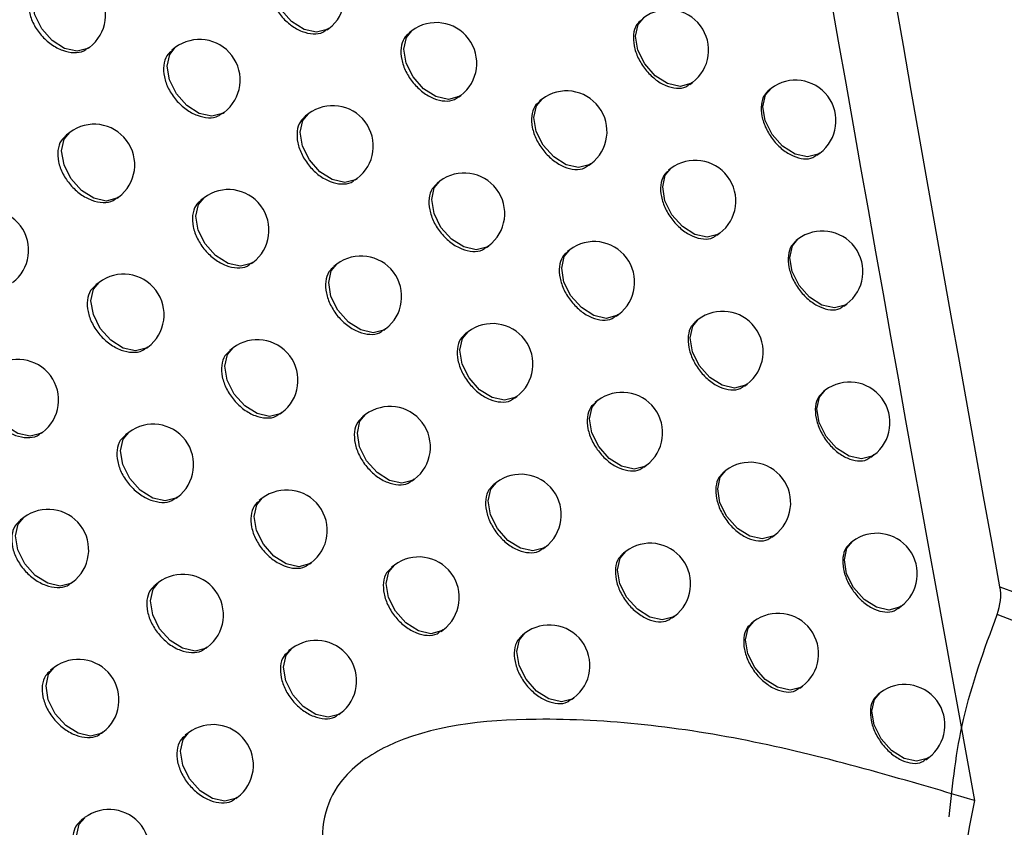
# Model space of a CAD drawing. Header units: millimetres. Extents: x 15231 to 16570, y 10019 to 11489.
# Tile 64 of 206: x 16375 to 16387, y 10246 to 10256. Entities that reach past the tile are written whole.
import ezdxf

# ---------------------------------------------------------------- set-up
doc = ezdxf.new("R2010")
doc.units = ezdxf.units.MM

msp = doc.modelspace()

# ---------------------------------------------------------------- linework, layer by layer
at = {"color": 7, "linetype": 'Continuous', "lineweight": 25}
for p, q in [((16378.936, 10255.812), (16378.958, 10255.828)), ((16379.983, 10255.798), (16379.949, 10255.772)), ((16375.987, 10255.582), (16376.003, 10255.594)), ((16377.062, 10255.59), (16377.021, 10255.559)), ((16383.415, 10255.136), (16383.447, 10255.16)), ((16384.416, 10255.088), (16384.392, 10255.07)), ((16380.56, 10254.981), (16380.586, 10255)), ((16381.591, 10254.955), (16381.56, 10254.932)), ((16377.645, 10254.777), (16377.665, 10254.792)), ((16378.705, 10254.773), (16378.667, 10254.745)), ((16375.76, 10254.544), (16375.717, 10254.511)), ((16384.983, 10254.263), (16385.019, 10254.29)), ((16382.164, 10254.135), (16382.193, 10254.157)), ((16383.179, 10254.098), (16383.152, 10254.077)), ((16379.284, 10253.958), (16379.307, 10253.975)), ((16380.328, 10253.942), (16380.294, 10253.916)), ((16376.346, 10253.733), (16376.363, 10253.746)), ((16377.418, 10253.738), (16377.378, 10253.708)), ((16383.749, 10253.275), (16383.782, 10253.3)), ((16380.904, 10253.124), (16380.931, 10253.144)), ((16384.748, 10253.226), (16384.724, 10253.207)), ((16381.932, 10253.096), (16381.902, 10253.073)), ((16378, 10252.925), (16378.02, 10252.94)), ((16379.056, 10252.918), (16379.019, 10252.891)), ((16376.123, 10252.694), (16376.08, 10252.662)), ((16385.315, 10252.4), (16385.351, 10252.427)), ((16382.505, 10252.276), (16382.535, 10252.298)), ((16383.517, 10252.236), (16383.49, 10252.216)), ((16379.635, 10252.102), (16379.659, 10252.12)), ((16380.676, 10252.084), (16380.642, 10252.059)), ((16376.708, 10251.883), (16376.725, 10251.896)), ((16377.776, 10251.885), (16377.736, 10251.855)), ((16384.087, 10251.413), (16384.12, 10251.438)), ((16385.083, 10251.362), (16385.06, 10251.344)), ((16381.251, 10251.266), (16381.278, 10251.286)), ((16382.276, 10251.236), (16382.247, 10251.213)), ((16378.358, 10251.071), (16378.378, 10251.087)), ((16379.41, 10251.062), (16379.374, 10251.035)), ((16375.409, 10250.832), (16375.423, 10250.843)), ((16376.488, 10250.843), (16376.446, 10250.811)), ((16385.649, 10250.536), (16385.686, 10250.564)), ((16382.848, 10250.415), (16382.879, 10250.438)), ((16383.858, 10250.373), (16383.832, 10250.354)), ((16379.988, 10250.246), (16380.013, 10250.264)), ((16381.026, 10250.225), (16380.993, 10250.201)), ((16377.072, 10250.031), (16377.09, 10250.045)), ((16378.137, 10250.031), (16378.098, 10250.002)), ((16375.193, 10249.792), (16375.148, 10249.758)), ((16384.427, 10249.55), (16384.461, 10249.575)), ((16385.421, 10249.497), (16385.398, 10249.479)), ((16381.601, 10249.406), (16381.628, 10249.427)), ((16382.623, 10249.374), (16382.594, 10249.352)), ((16378.718, 10249.216), (16378.739, 10249.233)), ((16379.767, 10249.205), (16379.732, 10249.178)), ((16375.78, 10248.982), (16375.795, 10248.994)), ((16376.855, 10248.99), (16376.814, 10248.959)), ((16385.987, 10248.671), (16386.024, 10248.699)), ((16383.195, 10248.553), (16383.226, 10248.576)), ((16384.202, 10248.509), (16384.176, 10248.49)), ((16380.344, 10248.388), (16380.369, 10248.407)), ((16381.379, 10248.365), (16381.347, 10248.341)), ((16377.439, 10248.178), (16377.458, 10248.192)), ((16378.5, 10248.175), (16378.462, 10248.147)), ((16375.567, 10247.941), (16375.523, 10247.908)), ((16384.77, 10247.685), (16384.804, 10247.711)), ((16381.953, 10247.546), (16381.981, 10247.567)), ((16385.762, 10247.631), (16385.739, 10247.614)), ((16379.08, 10247.36), (16379.102, 10247.377)), ((16376.153, 10247.131), (16376.17, 10247.143)), ((16377.225, 10247.136), (16377.185, 10247.106)), ((16386.327, 10246.804), (16386.364, 10246.833)), ((16377.808, 10246.323), (16377.828, 10246.338)), ((16375.944, 10246.089), (16375.901, 10246.057))]:
    msp.add_line(p, q, dxfattribs=at)
at = {"color": 7, "linetype": 'Continuous', "lineweight": 25, "flags": 128}
for points in [[(16378.958, 10255.828), (16378.937, 10255.814), (16378.806, 10255.781), (16378.652, 10255.815), (16378.499, 10255.912), (16378.369, 10256.057), (16378.284, 10256.228), (16378.255, 10256.399), (16378.288, 10256.544), (16378.356, 10256.626)], [(16376.003, 10255.594), (16375.982, 10255.58), (16375.85, 10255.546), (16375.696, 10255.581), (16375.543, 10255.678), (16375.414, 10255.823), (16375.328, 10255.994), (16375.3, 10256.165), (16375.332, 10256.309), (16375.4, 10256.392)], [(16383.447, 10255.16), (16383.426, 10255.146), (16383.294, 10255.112), (16383.14, 10255.147), (16382.987, 10255.244), (16382.858, 10255.389), (16382.772, 10255.56), (16382.744, 10255.731), (16382.776, 10255.876), (16382.844, 10255.958)], [(16380.586, 10255), (16380.565, 10254.986), (16380.433, 10254.952), (16380.279, 10254.987), (16380.126, 10255.084), (16379.997, 10255.229), (16379.911, 10255.4), (16379.883, 10255.571), (16379.915, 10255.716), (16379.983, 10255.798)], [(16377.665, 10254.792), (16377.644, 10254.778), (16377.512, 10254.744), (16377.358, 10254.778), (16377.205, 10254.876), (16377.076, 10255.021), (16376.99, 10255.192), (16376.962, 10255.363), (16376.994, 10255.507), (16377.062, 10255.59)], [(16385.019, 10254.29), (16384.998, 10254.276), (16384.866, 10254.242), (16384.712, 10254.277), (16384.559, 10254.374), (16384.43, 10254.519), (16384.344, 10254.69), (16384.316, 10254.861), (16384.348, 10255.006), (16384.416, 10255.088)], [(16382.193, 10254.157), (16382.173, 10254.143), (16382.041, 10254.11), (16381.887, 10254.144), (16381.734, 10254.241), (16381.604, 10254.386), (16381.519, 10254.557), (16381.49, 10254.728), (16381.523, 10254.873), (16381.591, 10254.955)], [(16379.307, 10253.975), (16379.286, 10253.961), (16379.155, 10253.927), (16379.001, 10253.962), (16378.847, 10254.059), (16378.718, 10254.204), (16378.633, 10254.375), (16378.604, 10254.546), (16378.637, 10254.691), (16378.705, 10254.773)], [(16376.363, 10253.746), (16376.342, 10253.732), (16376.211, 10253.698), (16376.056, 10253.732), (16375.903, 10253.829), (16375.774, 10253.975), (16375.689, 10254.146), (16375.66, 10254.316), (16375.693, 10254.461), (16375.76, 10254.544)], [(16383.782, 10253.3), (16383.761, 10253.286), (16383.629, 10253.252), (16383.475, 10253.286), (16383.322, 10253.384), (16383.193, 10253.529), (16383.107, 10253.7), (16383.079, 10253.871), (16383.111, 10254.015), (16383.179, 10254.098)], [(16380.931, 10253.144), (16380.91, 10253.13), (16380.778, 10253.096), (16380.624, 10253.131), (16380.471, 10253.228), (16380.342, 10253.373), (16380.256, 10253.544), (16380.228, 10253.715), (16380.26, 10253.859), (16380.328, 10253.942)], [(16378.02, 10252.94), (16377.999, 10252.926), (16377.868, 10252.892), (16377.714, 10252.927), (16377.56, 10253.024), (16377.431, 10253.169), (16377.346, 10253.34), (16377.317, 10253.511), (16377.35, 10253.656), (16377.418, 10253.738)], [(16385.351, 10252.427), (16385.33, 10252.413), (16385.199, 10252.38), (16385.044, 10252.414), (16384.891, 10252.511), (16384.762, 10252.656), (16384.676, 10252.827), (16384.648, 10252.998), (16384.68, 10253.143), (16384.748, 10253.226)], [(16382.535, 10252.298), (16382.514, 10252.284), (16382.382, 10252.25), (16382.228, 10252.285), (16382.075, 10252.382), (16381.946, 10252.527), (16381.86, 10252.698), (16381.832, 10252.869), (16381.864, 10253.014), (16381.932, 10253.096)], [(16379.659, 10252.12), (16379.638, 10252.106), (16379.506, 10252.073), (16379.352, 10252.107), (16379.199, 10252.204), (16379.07, 10252.349), (16378.984, 10252.52), (16378.956, 10252.691), (16378.988, 10252.836), (16379.056, 10252.918)], [(16376.725, 10251.896), (16376.705, 10251.882), (16376.573, 10251.848), (16376.419, 10251.883), (16376.266, 10251.98), (16376.136, 10252.125), (16376.051, 10252.296), (16376.022, 10252.467), (16376.055, 10252.611), (16376.123, 10252.694)], [(16384.12, 10251.438), (16384.099, 10251.424), (16383.967, 10251.39), (16383.813, 10251.425), (16383.66, 10251.522), (16383.531, 10251.667), (16383.445, 10251.838), (16383.417, 10252.009), (16383.449, 10252.154), (16383.517, 10252.236)], [(16381.278, 10251.286), (16381.257, 10251.272), (16381.126, 10251.239), (16380.972, 10251.273), (16380.818, 10251.37), (16380.689, 10251.515), (16380.604, 10251.686), (16380.575, 10251.857), (16380.608, 10252.002), (16380.676, 10252.084)], [(16378.378, 10251.087), (16378.358, 10251.073), (16378.226, 10251.039), (16378.072, 10251.074), (16377.919, 10251.171), (16377.789, 10251.316), (16377.704, 10251.487), (16377.675, 10251.658), (16377.708, 10251.803), (16377.776, 10251.885)], [(16375.423, 10250.843), (16375.402, 10250.829), (16375.271, 10250.795), (16375.117, 10250.83), (16374.963, 10250.927), (16374.834, 10251.072), (16374.749, 10251.243), (16374.72, 10251.414), (16374.753, 10251.558), (16374.821, 10251.641)], [(16385.686, 10250.564), (16385.665, 10250.55), (16385.533, 10250.516), (16385.379, 10250.55), (16385.226, 10250.648), (16385.097, 10250.793), (16385.011, 10250.964), (16384.983, 10251.135), (16385.015, 10251.279), (16385.083, 10251.362)], [(16382.879, 10250.438), (16382.858, 10250.424), (16382.726, 10250.39), (16382.572, 10250.425), (16382.419, 10250.522), (16382.29, 10250.667), (16382.204, 10250.838), (16382.176, 10251.009), (16382.208, 10251.153), (16382.276, 10251.236)], [(16380.013, 10250.264), (16379.992, 10250.25), (16379.86, 10250.217), (16379.706, 10250.251), (16379.553, 10250.348), (16379.424, 10250.493), (16379.338, 10250.664), (16379.31, 10250.835), (16379.342, 10250.98), (16379.41, 10251.062)], [(16377.09, 10250.045), (16377.07, 10250.031), (16376.938, 10249.997), (16376.784, 10250.032), (16376.631, 10250.129), (16376.501, 10250.274), (16376.416, 10250.445), (16376.387, 10250.616), (16376.42, 10250.76), (16376.488, 10250.843)], [(16384.461, 10249.575), (16384.44, 10249.561), (16384.308, 10249.528), (16384.154, 10249.562), (16384.001, 10249.659), (16383.872, 10249.804), (16383.786, 10249.975), (16383.758, 10250.146), (16383.79, 10250.291), (16383.858, 10250.373)], [(16381.628, 10249.427), (16381.608, 10249.413), (16381.476, 10249.38), (16381.322, 10249.414), (16381.169, 10249.511), (16381.039, 10249.656), (16380.954, 10249.827), (16380.925, 10249.998), (16380.958, 10250.143), (16381.026, 10250.225)], [(16378.739, 10249.233), (16378.718, 10249.219), (16378.587, 10249.185), (16378.433, 10249.219), (16378.279, 10249.317), (16378.15, 10249.462), (16378.065, 10249.633), (16378.036, 10249.804), (16378.069, 10249.948), (16378.137, 10250.031)], [(16375.795, 10248.994), (16375.774, 10248.98), (16375.643, 10248.946), (16375.489, 10248.981), (16375.335, 10249.078), (16375.206, 10249.223), (16375.121, 10249.394), (16375.092, 10249.565), (16375.125, 10249.709), (16375.193, 10249.792)], [(16386.024, 10248.699), (16386.003, 10248.685), (16385.871, 10248.651), (16385.717, 10248.685), (16385.564, 10248.783), (16385.435, 10248.928), (16385.349, 10249.099), (16385.321, 10249.27), (16385.353, 10249.414), (16385.421, 10249.497)], [(16383.226, 10248.576), (16383.205, 10248.562), (16383.073, 10248.529), (16382.919, 10248.563), (16382.766, 10248.66), (16382.637, 10248.805), (16382.551, 10248.976), (16382.523, 10249.147), (16382.555, 10249.292), (16382.623, 10249.374)], [(16380.369, 10248.407), (16380.349, 10248.393), (16380.217, 10248.359), (16380.063, 10248.394), (16379.91, 10248.491), (16379.78, 10248.636), (16379.695, 10248.807), (16379.666, 10248.978), (16379.699, 10249.122), (16379.767, 10249.205)], [(16377.458, 10248.192), (16377.437, 10248.178), (16377.306, 10248.145), (16377.151, 10248.179), (16376.998, 10248.276), (16376.869, 10248.421), (16376.784, 10248.592), (16376.755, 10248.763), (16376.788, 10248.908), (16376.855, 10248.99)], [(16384.804, 10247.711), (16384.783, 10247.697), (16384.652, 10247.664), (16384.498, 10247.698), (16384.344, 10247.795), (16384.215, 10247.94), (16384.13, 10248.111), (16384.101, 10248.282), (16384.134, 10248.427), (16384.202, 10248.509)], [(16381.981, 10247.567), (16381.961, 10247.553), (16381.829, 10247.519), (16381.675, 10247.554), (16381.522, 10247.651), (16381.392, 10247.796), (16381.307, 10247.967), (16381.278, 10248.138), (16381.311, 10248.283), (16381.379, 10248.365)], [(16379.102, 10247.377), (16379.082, 10247.363), (16378.95, 10247.329), (16378.796, 10247.364), (16378.643, 10247.461), (16378.513, 10247.606), (16378.428, 10247.777), (16378.399, 10247.948), (16378.432, 10248.093), (16378.5, 10248.175)], [(16376.17, 10247.143), (16376.149, 10247.129), (16376.017, 10247.096), (16375.863, 10247.13), (16375.71, 10247.227), (16375.581, 10247.372), (16375.495, 10247.543), (16375.467, 10247.714), (16375.499, 10247.859), (16375.567, 10247.941)], [(16386.364, 10246.833), (16386.344, 10246.819), (16386.212, 10246.785), (16386.058, 10246.819), (16385.905, 10246.916), (16385.775, 10247.062), (16385.69, 10247.233), (16385.661, 10247.403), (16385.694, 10247.548), (16385.762, 10247.631)], [(16377.828, 10246.338), (16377.807, 10246.324), (16377.676, 10246.291), (16377.521, 10246.325), (16377.368, 10246.422), (16377.239, 10246.567), (16377.154, 10246.738), (16377.125, 10246.909), (16377.158, 10247.054), (16377.225, 10247.136)], [(16376.547, 10245.291), (16376.526, 10245.277), (16376.394, 10245.243), (16376.24, 10245.278), (16376.087, 10245.375), (16375.958, 10245.52), (16375.872, 10245.691), (16375.844, 10245.862), (16375.876, 10246.007), (16375.944, 10246.089)]]:
    msp.add_lwpolyline(points, dxfattribs=at)
at = {"color": 7, "linetype": 'Continuous', "lineweight": 25}
for centre in [(16378.657, 10256.227), (16375.702, 10255.993), (16383.145, 10255.559), (16380.284, 10255.399), (16377.363, 10255.191), (16384.718, 10254.689), (16381.892, 10254.556), (16379.006, 10254.374), (16376.062, 10254.145), (16383.481, 10253.699), (16380.629, 10253.543), (16377.719, 10253.339), (16374.752, 10253.09), (16385.05, 10252.827), (16382.233, 10252.697), (16379.357, 10252.519), (16376.424, 10252.295), (16383.819, 10251.837), (16380.977, 10251.685), (16378.077, 10251.486), (16375.122, 10251.242), (16385.385, 10250.963), (16382.578, 10250.837), (16379.712, 10250.663), (16376.789, 10250.444), (16384.159, 10249.974), (16381.327, 10249.826), (16378.438, 10249.632), (16375.494, 10249.393), (16385.722, 10249.098), (16382.924, 10248.975), (16380.068, 10248.806), (16377.157, 10248.591), (16384.503, 10248.11), (16381.68, 10247.966), (16378.801, 10247.776), (16375.868, 10247.542), (16386.063, 10247.232), (16377.527, 10246.737), (16376.245, 10245.69)]:
    msp.add_arc(centre, 0.5, 307.0492, 127.0492, dxfattribs=at)
for points, knots in [([(16386.844, 10343.726), (16386.922, 10342.738), (16387.08, 10340.762), (16387.325, 10337.794), (16387.576, 10334.823), (16387.836, 10331.849), (16388.102, 10328.872), (16388.376, 10325.891), (16388.657, 10322.908), (16388.945, 10319.921), (16389.24, 10316.931), (16389.543, 10313.938), (16389.853, 10310.942), (16390.171, 10307.943), (16390.495, 10304.941), (16390.827, 10301.935), (16391.166, 10298.926), (16391.628, 10294.909), (16392.224, 10289.878), (16392.967, 10283.829), (16393.74, 10277.77), (16394.542, 10271.7), (16395.372, 10265.62), (16396.232, 10259.53), (16397.118, 10253.429), (16397.734, 10249.354), (16398.041, 10247.316)], [0, 0, 0, 0, 0.031233, 0.062465, 0.093696, 0.124926, 0.156156, 0.187386, 0.218616, 0.249847, 0.281078, 0.31231, 0.343544, 0.374779, 0.406016, 0.437255, 0.468497, 0.499741, 0.56229, 0.624831, 0.687364, 0.749893, 0.812419, 0.874944, 0.93747, 1, 1, 1, 1]), ([(16376.53, 10312.237), (16377.966, 10301.399), (16379.546, 10290.479), (16383.01, 10268.486), (16384.891, 10257.424), (16386.928, 10246.301)], [0, 0, 0, 0, 0.5, 0.5, 1, 1, 1, 1]), ([(16378.321, 10256.594), (16378.297, 10256.574), (16378.244, 10256.53), (16378.21, 10256.414), (16378.217, 10256.271), (16378.271, 10256.119), (16378.365, 10255.978), (16378.488, 10255.861), (16378.628, 10255.783), (16378.765, 10255.755), (16378.873, 10255.766), (16378.917, 10255.804), (16378.932, 10255.817)], [0, 0, 0, 0, 0.085246, 0.192581, 0.299861, 0.407132, 0.514449, 0.621838, 0.729289, 0.836761, 0.944208, 1, 1, 1, 1]), ([(16375.359, 10256.354), (16375.335, 10256.334), (16375.281, 10256.289), (16375.246, 10256.173), (16375.253, 10256.03), (16375.308, 10255.879), (16375.403, 10255.739), (16375.529, 10255.625), (16375.672, 10255.549), (16375.812, 10255.522), (16375.922, 10255.536), (16375.968, 10255.574), (16375.983, 10255.588)], [0, 0, 0, 0, 0.085342, 0.192594, 0.299669, 0.406707, 0.51387, 0.621254, 0.728846, 0.836538, 0.944186, 1, 1, 1, 1]), ([(16382.819, 10255.933), (16382.797, 10255.914), (16382.745, 10255.871), (16382.713, 10255.756), (16382.719, 10255.613), (16382.771, 10255.46), (16382.862, 10255.316), (16382.982, 10255.197), (16383.116, 10255.115), (16383.249, 10255.083), (16383.353, 10255.092), (16383.396, 10255.129), (16383.41, 10255.141)], [0, 0, 0, 0, 0.085152, 0.19253, 0.299903, 0.407272, 0.514638, 0.622004, 0.729373, 0.836752, 0.944142, 1, 1, 1, 1]), ([(16379.952, 10255.769), (16379.928, 10255.749), (16379.876, 10255.705), (16379.843, 10255.59), (16379.849, 10255.446), (16379.903, 10255.294), (16379.995, 10255.152), (16380.117, 10255.034), (16380.255, 10254.955), (16380.391, 10254.925), (16380.497, 10254.936), (16380.541, 10254.974), (16380.556, 10254.986)], [0, 0, 0, 0, 0.085208, 0.192569, 0.299914, 0.407259, 0.514622, 0.622009, 0.729412, 0.836814, 0.944204, 1, 1, 1, 1]), ([(16377.024, 10255.555), (16377, 10255.535), (16376.947, 10255.491), (16376.913, 10255.374), (16376.92, 10255.231), (16376.974, 10255.08), (16377.069, 10254.939), (16377.193, 10254.824), (16377.334, 10254.747), (16377.473, 10254.719), (16377.581, 10254.731), (16377.626, 10254.77), (16377.641, 10254.783)], [0, 0, 0, 0, 0.085282, 0.192588, 0.299791, 0.406977, 0.514236, 0.621624, 0.729128, 0.83668, 0.944201, 1, 1, 1, 1]), ([(16384.395, 10255.066), (16384.372, 10255.047), (16384.322, 10255.005), (16384.29, 10254.89), (16384.296, 10254.747), (16384.348, 10254.594), (16384.438, 10254.449), (16384.555, 10254.328), (16384.688, 10254.246), (16384.82, 10254.212), (16384.923, 10254.22), (16384.965, 10254.256), (16384.979, 10254.269)], [0, 0, 0, 0, 0.085124, 0.192497, 0.299837, 0.407157, 0.514477, 0.621818, 0.729196, 0.836617, 0.944067, 1, 1, 1, 1]), ([(16381.563, 10254.928), (16381.54, 10254.909), (16381.489, 10254.866), (16381.455, 10254.75), (16381.462, 10254.607), (16381.515, 10254.455), (16381.606, 10254.311), (16381.727, 10254.193), (16381.863, 10254.112), (16381.997, 10254.081), (16382.102, 10254.091), (16382.145, 10254.128), (16382.16, 10254.141)], [0, 0, 0, 0, 0.085176, 0.192551, 0.299925, 0.407301, 0.514679, 0.622058, 0.729435, 0.836808, 0.94418, 1, 1, 1, 1]), ([(16378.67, 10254.741), (16378.647, 10254.722), (16378.594, 10254.677), (16378.56, 10254.561), (16378.567, 10254.418), (16378.621, 10254.267), (16378.714, 10254.125), (16378.837, 10254.008), (16378.976, 10253.93), (16379.114, 10253.901), (16379.221, 10253.913), (16379.265, 10253.95), (16379.28, 10253.963)], [0, 0, 0, 0, 0.085237, 0.192579, 0.299875, 0.407166, 0.514494, 0.621883, 0.729322, 0.836775, 0.944208, 1, 1, 1, 1]), ([(16375.72, 10254.507), (16375.696, 10254.487), (16375.642, 10254.442), (16375.607, 10254.325), (16375.614, 10254.183), (16375.669, 10254.032), (16375.764, 10253.892), (16375.89, 10253.777), (16376.032, 10253.701), (16376.172, 10253.674), (16376.282, 10253.687), (16376.327, 10253.726), (16376.342, 10253.739)], [0, 0, 0, 0, 0.085325, 0.192592, 0.299701, 0.406778, 0.513967, 0.621351, 0.728919, 0.836574, 0.944188, 1, 1, 1, 1]), ([(16383.155, 10254.073), (16383.132, 10254.054), (16383.081, 10254.012), (16383.049, 10253.897), (16383.055, 10253.753), (16383.107, 10253.6), (16383.198, 10253.456), (16383.317, 10253.337), (16383.451, 10253.255), (16383.584, 10253.223), (16383.688, 10253.231), (16383.73, 10253.268), (16383.745, 10253.281)], [0, 0, 0, 0, 0.085148, 0.192526, 0.299895, 0.407259, 0.51462, 0.621983, 0.729353, 0.836736, 0.944132, 1, 1, 1, 1]), ([(16380.297, 10253.913), (16380.274, 10253.893), (16380.222, 10253.85), (16380.189, 10253.734), (16380.195, 10253.591), (16380.248, 10253.439), (16380.341, 10253.296), (16380.462, 10253.178), (16380.6, 10253.099), (16380.735, 10253.069), (16380.842, 10253.079), (16380.885, 10253.117), (16380.9, 10253.13)], [0, 0, 0, 0, 0.085201, 0.192566, 0.299919, 0.407274, 0.514642, 0.622027, 0.729424, 0.836817, 0.944201, 1, 1, 1, 1]), ([(16377.381, 10253.704), (16377.357, 10253.684), (16377.304, 10253.64), (16377.27, 10253.524), (16377.276, 10253.381), (16377.331, 10253.229), (16377.425, 10253.088), (16377.549, 10252.973), (16377.689, 10252.895), (16377.828, 10252.867), (16377.936, 10252.879), (16377.981, 10252.918), (16377.996, 10252.931)], [0, 0, 0, 0, 0.08527, 0.192585, 0.299813, 0.407026, 0.514303, 0.621691, 0.729177, 0.836704, 0.944202, 1, 1, 1, 1]), ([(16384.727, 10253.204), (16384.705, 10253.185), (16384.655, 10253.143), (16384.623, 10253.028), (16384.629, 10252.885), (16384.681, 10252.732), (16384.77, 10252.586), (16384.888, 10252.466), (16385.021, 10252.383), (16385.152, 10252.349), (16385.254, 10252.357), (16385.296, 10252.393), (16385.311, 10252.406)], [0, 0, 0, 0, 0.085121, 0.192492, 0.299824, 0.407133, 0.514443, 0.62178, 0.729161, 0.836592, 0.944054, 1, 1, 1, 1]), ([(16381.905, 10253.07), (16381.882, 10253.051), (16381.831, 10253.007), (16381.798, 10252.892), (16381.804, 10252.749), (16381.857, 10252.596), (16381.948, 10252.452), (16382.068, 10252.334), (16382.204, 10252.253), (16382.338, 10252.222), (16382.443, 10252.232), (16382.486, 10252.269), (16382.501, 10252.281)], [0, 0, 0, 0, 0.085171, 0.192547, 0.299923, 0.4073, 0.514678, 0.622054, 0.729428, 0.8368, 0.944174, 1, 1, 1, 1]), ([(16379.023, 10252.887), (16378.999, 10252.868), (16378.947, 10252.823), (16378.913, 10252.708), (16378.919, 10252.564), (16378.973, 10252.413), (16379.066, 10252.27), (16379.189, 10252.154), (16379.328, 10252.075), (16379.465, 10252.046), (16379.572, 10252.057), (16379.616, 10252.095), (16379.631, 10252.108)], [0, 0, 0, 0, 0.085228, 0.192576, 0.299888, 0.407195, 0.514534, 0.621922, 0.72935, 0.836788, 0.944207, 1, 1, 1, 1]), ([(16376.083, 10252.658), (16376.059, 10252.638), (16376.006, 10252.593), (16375.971, 10252.477), (16375.978, 10252.334), (16376.032, 10252.183), (16376.128, 10252.042), (16376.253, 10251.928), (16376.394, 10251.851), (16376.534, 10251.824), (16376.644, 10251.837), (16376.689, 10251.875), (16376.704, 10251.888)], [0, 0, 0, 0, 0.085309, 0.192589, 0.299731, 0.406844, 0.514056, 0.62144, 0.728986, 0.836607, 0.94419, 1, 1, 1, 1]), ([(16383.493, 10252.212), (16383.471, 10252.193), (16383.42, 10252.151), (16383.388, 10252.036), (16383.394, 10251.893), (16383.446, 10251.739), (16383.536, 10251.595), (16383.655, 10251.475), (16383.789, 10251.393), (16383.922, 10251.361), (16384.025, 10251.37), (16384.068, 10251.406), (16384.082, 10251.419)], [0, 0, 0, 0, 0.085145, 0.192521, 0.299887, 0.407245, 0.5146, 0.621959, 0.72933, 0.836719, 0.944123, 1, 1, 1, 1]), ([(16380.645, 10252.056), (16380.622, 10252.036), (16380.571, 10251.993), (16380.537, 10251.877), (16380.544, 10251.734), (16380.597, 10251.582), (16380.689, 10251.439), (16380.81, 10251.321), (16380.948, 10251.241), (16381.083, 10251.211), (16381.189, 10251.221), (16381.232, 10251.259), (16381.247, 10251.271)], [0, 0, 0, 0, 0.085194, 0.192562, 0.299923, 0.407285, 0.514657, 0.622042, 0.729432, 0.836819, 0.944197, 1, 1, 1, 1]), ([(16377.74, 10251.852), (16377.716, 10251.832), (16377.663, 10251.788), (16377.629, 10251.672), (16377.635, 10251.529), (16377.69, 10251.377), (16377.784, 10251.236), (16377.908, 10251.12), (16378.047, 10251.042), (16378.186, 10251.014), (16378.294, 10251.026), (16378.338, 10251.064), (16378.353, 10251.077)], [0, 0, 0, 0, 0.0852587, 0.1925826, 0.2998328, 0.4070701, 0.5143633, 0.621751, 0.7292219, 0.8367256, 0.9442028, 1, 1, 1, 1]), ([(16374.778, 10251.603), (16374.754, 10251.583), (16374.7, 10251.537), (16374.665, 10251.421), (16374.672, 10251.278), (16374.727, 10251.128), (16374.823, 10250.988), (16374.949, 10250.874), (16375.092, 10250.798), (16375.233, 10250.772), (16375.344, 10250.785), (16375.389, 10250.824), (16375.404, 10250.837)], [0, 0, 0, 0, 0.085355, 0.192592, 0.29963, 0.406625, 0.513759, 0.621139, 0.728756, 0.836489, 0.944177, 1, 1, 1, 1]), ([(16385.063, 10251.34), (16385.041, 10251.322), (16384.991, 10251.279), (16384.958, 10251.165), (16384.965, 10251.022), (16385.016, 10250.868), (16385.106, 10250.723), (16385.223, 10250.602), (16385.356, 10250.519), (16385.486, 10250.485), (16385.589, 10250.493), (16385.631, 10250.529), (16385.645, 10250.542)], [0, 0, 0, 0, 0.085118, 0.192487, 0.29981, 0.407107, 0.514408, 0.62174, 0.729125, 0.836566, 0.944041, 1, 1, 1, 1]), ([(16382.25, 10251.21), (16382.227, 10251.191), (16382.176, 10251.148), (16382.143, 10251.032), (16382.149, 10250.889), (16382.201, 10250.736), (16382.293, 10250.593), (16382.413, 10250.474), (16382.548, 10250.393), (16382.682, 10250.362), (16382.787, 10250.371), (16382.829, 10250.408), (16382.844, 10250.421)], [0, 0, 0, 0, 0.085167, 0.192543, 0.29992, 0.407296, 0.514672, 0.622046, 0.729418, 0.836791, 0.944168, 1, 1, 1, 1]), ([(16379.377, 10251.032), (16379.354, 10251.012), (16379.302, 10250.968), (16379.268, 10250.852), (16379.274, 10250.709), (16379.328, 10250.557), (16379.421, 10250.415), (16379.544, 10250.298), (16379.682, 10250.219), (16379.818, 10250.19), (16379.925, 10250.201), (16379.969, 10250.239), (16379.984, 10250.252)], [0, 0, 0, 0, 0.08522, 0.192573, 0.299898, 0.40722, 0.514568, 0.621956, 0.729373, 0.836798, 0.944205, 1, 1, 1, 1]), ([(16376.449, 10250.808), (16376.425, 10250.788), (16376.372, 10250.743), (16376.337, 10250.626), (16376.344, 10250.484), (16376.398, 10250.332), (16376.493, 10250.192), (16376.618, 10250.077), (16376.759, 10250), (16376.899, 10249.973), (16377.008, 10249.985), (16377.053, 10250.024), (16377.068, 10250.037)], [0, 0, 0, 0, 0.085295, 0.192587, 0.299758, 0.406904, 0.514137, 0.621522, 0.729048, 0.836637, 0.944193, 1, 1, 1, 1]), ([(16383.835, 10250.35), (16383.812, 10250.331), (16383.762, 10250.288), (16383.729, 10250.174), (16383.736, 10250.03), (16383.788, 10249.877), (16383.878, 10249.733), (16383.996, 10249.613), (16384.13, 10249.531), (16384.262, 10249.498), (16384.366, 10249.506), (16384.408, 10249.543), (16384.423, 10249.555)], [0, 0, 0, 0, 0.085141, 0.192517, 0.299878, 0.407228, 0.514577, 0.621932, 0.729305, 0.8367, 0.944113, 1, 1, 1, 1]), ([(16380.996, 10250.197), (16380.974, 10250.178), (16380.922, 10250.134), (16380.888, 10250.019), (16380.895, 10249.876), (16380.948, 10249.723), (16381.04, 10249.58), (16381.161, 10249.462), (16381.298, 10249.382), (16381.433, 10249.352), (16381.538, 10249.362), (16381.582, 10249.399), (16381.597, 10249.412)], [0, 0, 0, 0, 0.085188, 0.192559, 0.299926, 0.407294, 0.514669, 0.622051, 0.729436, 0.836818, 0.944193, 1, 1, 1, 1]), ([(16378.101, 10249.998), (16378.078, 10249.978), (16378.025, 10249.934), (16377.991, 10249.818), (16377.997, 10249.675), (16378.051, 10249.523), (16378.145, 10249.382), (16378.269, 10249.266), (16378.408, 10249.188), (16378.546, 10249.159), (16378.654, 10249.171), (16378.698, 10249.209), (16378.713, 10249.222)], [0, 0, 0, 0, 0.085248, 0.19258, 0.29985, 0.40711, 0.514417, 0.621805, 0.729262, 0.836744, 0.944203, 1, 1, 1, 1]), ([(16375.151, 10249.755), (16375.127, 10249.734), (16375.073, 10249.689), (16375.039, 10249.573), (16375.045, 10249.43), (16375.1, 10249.279), (16375.196, 10249.139), (16375.322, 10249.025), (16375.464, 10248.949), (16375.605, 10248.922), (16375.715, 10248.936), (16375.76, 10248.974), (16375.776, 10248.988)], [0, 0, 0, 0, 0.085337, 0.19259, 0.299665, 0.406702, 0.513863, 0.621244, 0.728835, 0.836528, 0.944179, 1, 1, 1, 1]), ([(16385.401, 10249.476), (16385.379, 10249.457), (16385.329, 10249.415), (16385.297, 10249.301), (16385.303, 10249.157), (16385.355, 10249.004), (16385.444, 10248.858), (16385.561, 10248.738), (16385.693, 10248.654), (16385.824, 10248.62), (16385.926, 10248.628), (16385.968, 10248.664), (16385.982, 10248.676)], [0, 0, 0, 0, 0.085115, 0.192482, 0.299796, 0.407081, 0.51437, 0.621697, 0.729086, 0.836539, 0.944028, 1, 1, 1, 1]), ([(16382.597, 10249.349), (16382.574, 10249.33), (16382.523, 10249.287), (16382.49, 10249.172), (16382.497, 10249.028), (16382.549, 10248.875), (16382.64, 10248.731), (16382.76, 10248.613), (16382.895, 10248.531), (16383.028, 10248.5), (16383.133, 10248.509), (16383.176, 10248.546), (16383.19, 10248.559)], [0, 0, 0, 0, 0.085162, 0.19254, 0.299916, 0.40729, 0.514663, 0.622035, 0.729406, 0.83678, 0.94416, 1, 1, 1, 1]), ([(16379.735, 10249.175), (16379.712, 10249.155), (16379.659, 10249.111), (16379.626, 10248.996), (16379.632, 10248.853), (16379.686, 10248.7), (16379.778, 10248.558), (16379.901, 10248.441), (16380.039, 10248.362), (16380.175, 10248.332), (16380.282, 10248.343), (16380.325, 10248.381), (16380.34, 10248.394)], [0, 0, 0, 0, 0.085212, 0.19257, 0.299907, 0.407242, 0.514597, 0.621984, 0.729393, 0.836806, 0.944204, 1, 1, 1, 1]), ([(16376.817, 10248.956), (16376.794, 10248.936), (16376.74, 10248.891), (16376.706, 10248.775), (16376.713, 10248.632), (16376.767, 10248.481), (16376.862, 10248.34), (16376.986, 10248.224), (16377.127, 10248.147), (16377.266, 10248.12), (16377.375, 10248.132), (16377.419, 10248.171), (16377.435, 10248.184)], [0, 0, 0, 0, 0.085282, 0.192585, 0.299782, 0.406959, 0.514212, 0.621597, 0.729104, 0.836665, 0.944195, 1, 1, 1, 1]), ([(16386.615, 10246.101), (16386.658, 10246.504), (16386.749, 10247.35), (16387.05, 10248.167), (16387.207, 10248.596)], [0, 0, 0, 0, 0.475319, 1, 1, 1, 1]), ([(16384.179, 10248.486), (16384.157, 10248.468), (16384.106, 10248.425), (16384.074, 10248.31), (16384.08, 10248.167), (16384.132, 10248.014), (16384.222, 10247.869), (16384.34, 10247.749), (16384.474, 10247.667), (16384.606, 10247.634), (16384.709, 10247.642), (16384.751, 10247.679), (16384.766, 10247.691)], [0, 0, 0, 0, 0.085138, 0.192513, 0.299867, 0.40721, 0.514551, 0.621903, 0.729278, 0.83668, 0.944103, 1, 1, 1, 1]), ([(16381.35, 10248.338), (16381.327, 10248.318), (16381.276, 10248.275), (16381.242, 10248.159), (16381.249, 10248.016), (16381.302, 10247.864), (16381.394, 10247.72), (16381.514, 10247.602), (16381.651, 10247.522), (16381.785, 10247.491), (16381.891, 10247.501), (16381.934, 10247.539), (16381.949, 10247.551)], [0, 0, 0, 0, 0.085183, 0.192556, 0.299927, 0.407299, 0.514676, 0.622057, 0.729438, 0.836815, 0.944189, 1, 1, 1, 1]), ([(16378.465, 10248.143), (16378.442, 10248.123), (16378.389, 10248.079), (16378.355, 10247.963), (16378.362, 10247.82), (16378.415, 10247.668), (16378.509, 10247.526), (16378.632, 10247.41), (16378.772, 10247.332), (16378.909, 10247.303), (16379.017, 10247.315), (16379.061, 10247.353), (16379.076, 10247.366)], [0, 0, 0, 0, 0.085239, 0.192578, 0.299866, 0.407145, 0.514466, 0.621853, 0.729297, 0.836761, 0.944204, 1, 1, 1, 1]), ([(16375.526, 10247.905), (16375.502, 10247.885), (16375.449, 10247.839), (16375.414, 10247.723), (16375.421, 10247.58), (16375.476, 10247.429), (16375.571, 10247.289), (16375.696, 10247.175), (16375.838, 10247.098), (16375.979, 10247.071), (16376.089, 10247.085), (16376.134, 10247.123), (16376.149, 10247.136)], [0, 0, 0, 0, 0.085321, 0.192588, 0.299697, 0.406773, 0.513959, 0.62134, 0.728907, 0.836564, 0.944182, 1, 1, 1, 1]), ([(16385.742, 10247.61), (16385.72, 10247.591), (16385.67, 10247.549), (16385.638, 10247.435), (16385.645, 10247.292), (16385.696, 10247.138), (16385.785, 10246.993), (16385.902, 10246.872), (16386.034, 10246.788), (16386.164, 10246.754), (16386.266, 10246.761), (16386.308, 10246.797), (16386.323, 10246.81)], [0, 0, 0, 0, 0.085112, 0.192477, 0.299781, 0.407053, 0.51433, 0.621653, 0.729047, 0.836511, 0.944015, 1, 1, 1, 1]), ([(16386.928, 10246.301), (16386.019, 10246.569), (16384.206, 10247.104), (16381.732, 10247.387), (16379.967, 10247.202), (16379.153, 10246.656), (16378.887, 10246.175), (16378.857, 10245.666), (16379.034, 10245.039), (16379.551, 10244.136), (16380.881, 10242.645), (16382.16, 10241.655), (16383.016, 10240.994)], [0, 0, 0, 0, 0.191496, 0.382347, 0.524084, 0.57905, 0.613628, 0.648467, 0.679041, 0.727095, 0.817426, 1, 1, 1, 1]), ([(16377.188, 10247.102), (16377.164, 10247.083), (16377.111, 10247.038), (16377.077, 10246.922), (16377.084, 10246.779), (16377.138, 10246.627), (16377.232, 10246.486), (16377.356, 10246.371), (16377.497, 10246.293), (16377.636, 10246.265), (16377.744, 10246.278), (16377.789, 10246.316), (16377.804, 10246.329)], [0, 0, 0, 0, 0.085269, 0.192583, 0.299805, 0.40701, 0.51428, 0.621666, 0.729155, 0.83669, 0.944196, 1, 1, 1, 1]), ([(16386.928, 10246.301), (16386.837, 10245.866), (16386.765, 10245.425), (16386.666, 10244.558), (16386.637, 10244.129), (16386.62, 10243.281), (16386.632, 10242.861), (16386.698, 10242.03), (16386.752, 10241.621), (16386.899, 10240.836), (16386.992, 10240.456), (16387.217, 10239.725), (16387.349, 10239.372), (16387.805, 10238.361), (16388.176, 10237.771), (16388.614, 10237.264)], [0, 0, 0, 0, 0.125, 0.125, 0.25, 0.25, 0.375, 0.375, 0.5, 0.5, 0.625, 0.625, 0.75, 0.75, 1, 1, 1, 1]), ([(16375.904, 10246.053), (16375.88, 10246.033), (16375.827, 10245.988), (16375.792, 10245.872), (16375.799, 10245.729), (16375.853, 10245.578), (16375.949, 10245.437), (16376.074, 10245.323), (16376.215, 10245.246), (16376.355, 10245.219), (16376.465, 10245.232), (16376.51, 10245.271), (16376.525, 10245.284)], [0, 0, 0, 0, 0.085305, 0.192586, 0.299727, 0.406838, 0.514047, 0.621429, 0.728974, 0.836597, 0.944185, 1, 1, 1, 1])]:
    msp.add_open_spline(points, degree=3, knots=knots, dxfattribs=at)
for points in [[(16387.242, 10248.939), (16382.935, 10272.71), (16379.344, 10296.169), (16376.414, 10319.284)], [(16393.488, 10246.127), (16389.818, 10270.079), (16386.806, 10293.802), (16384.455, 10317.248)], [(16387.207, 10248.596), (16387.25, 10248.709), (16387.262, 10248.832), (16387.242, 10248.939)], [(16387.242, 10248.939), (16389.383, 10248.129), (16391.47, 10247.171), (16393.494, 10246.098)], [(16393.505, 10245.69), (16391.464, 10246.781), (16389.362, 10247.762), (16387.207, 10248.596)]]:
    msp.add_open_spline(points, degree=3, dxfattribs=at)

doc.saveas('drawing.dxf')
